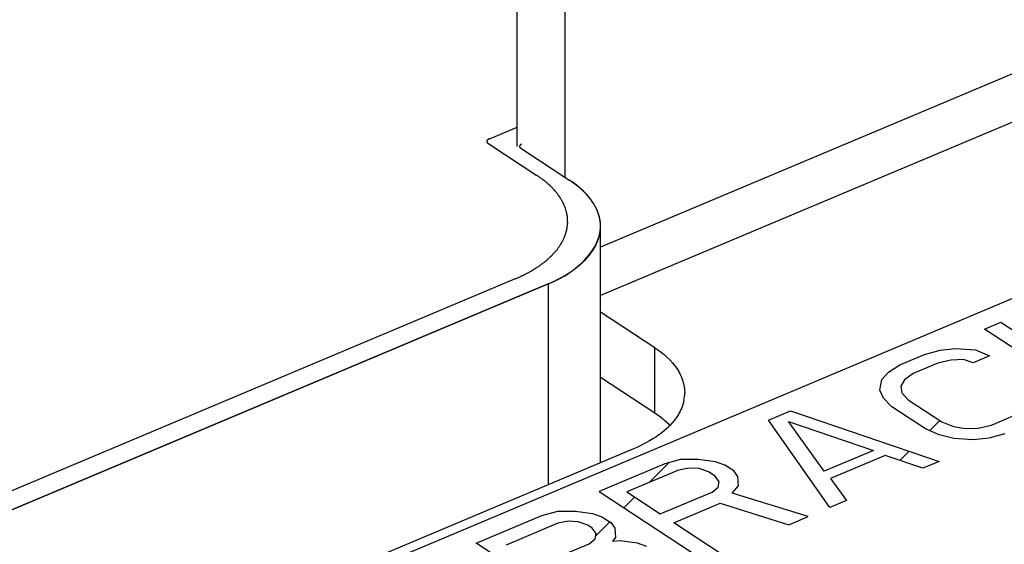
# Model space of a CAD drawing. Header units: millimetres. Extents: x 0 to 4620, y -1280 to 3267.
# Tile 91 of 103: x 3278 to 3313, y 2127 to 2145. Entities that reach past the tile are written whole.
import ezdxf

# ---------------------------------------------------------------- set-up
doc = ezdxf.new("R2010")
doc.units = ezdxf.units.MM
doc.header["$LTSCALE"] = 254.1
doc.layers.get('0').update_dxf_attribs({"linetype": 'CONTINUOUS'})
doc.layers.add('03___PRT_ALL_CURVES', color=7, linetype='CONTINUOUS')

msp = doc.modelspace()

# ---------------------------------------------------------------- linework, layer by layer
at = {"color": 6, "linetype": 'Continuous'}
for p, q in [((3328.64, 2149.896), (3298.496, 2137.213)), ((3329.346, 2148.471), (3298.496, 2135.491)), ((3295.522, 2140.808), (3295.522, 2147.379)), ((3297.235, 2139.701), (3297.235, 2146.256)), ((3300.43, 2133.627), (3298.496, 2134.895)), ((3300.43, 2131.295), (3300.43, 2133.627)), ((3300.43, 2131.295), (3298.496, 2132.563)), ((3299.673, 2130.024), (3247.466, 2108.059))]:
    msp.add_line(p, q, dxfattribs=at)
at = {"color": 7, "linetype": 'Continuous'}
for p, q in [((3335.205, 2144.641), (3265.825, 2115.449)), ((3295.647, 2140.742), (3297.398, 2139.595)), ((3298.496, 2129.529), (3298.496, 2137.953)), ((3244.03, 2113.776), (3296.622, 2135.904)), ((3296.622, 2135.904), (3296.622, 2128.74)), ((3312.203, 2134.29), (3312.788, 2134.536)), ((3312.788, 2134.536), (3314.624, 2133.332)), ((3315.954, 2131.83), (3312.203, 2134.29)), ((3309.178, 2133.017), (3310.056, 2133.387)), ((3310.056, 2133.387), (3310.624, 2133.539)), ((3310.624, 2133.539), (3311.174, 2133.599)), ((3311.174, 2133.599), (3311.883, 2133.554)), ((3311.883, 2133.554), (3312.38, 2133.333)), ((3308.771, 2132.76), (3309.178, 2133.017)), ((3310.535, 2133.073), (3309.657, 2132.703)), ((3311.005, 2133.184), (3310.535, 2133.073)), ((3311.458, 2133.203), (3311.005, 2133.184)), ((3311.795, 2133.087), (3311.458, 2133.203)), ((3312.38, 2133.333), (3311.795, 2133.087)), ((3308.54, 2132.491), (3308.771, 2132.76)), ((3309.657, 2132.703), (3309.347, 2132.487)), ((3308.469, 2132.117), (3308.54, 2132.491)), ((3309.347, 2132.487), (3309.214, 2132.259)), ((3308.593, 2131.826), (3308.469, 2132.117)), ((3309.214, 2132.259), (3309.258, 2132.02)), ((3309.258, 2132.02), (3309.48, 2131.77)), ((3308.895, 2131.523), (3308.593, 2131.826)), ((3309.48, 2131.77), (3310.677, 2130.985)), ((3304.496, 2131.047), (3305.276, 2131.375)), ((3305.276, 2131.375), (3310.589, 2129.573)), ((3310.092, 2130.738), (3308.895, 2131.523)), ((3306.686, 2127.931), (3304.496, 2131.047)), ((3305.205, 2131.002), (3308.238, 2129.959)), ((3306.482, 2129.22), (3305.205, 2131.002)), ((3310.677, 2130.985), (3311.094, 2130.816)), ((3312.451, 2130.872), (3313.329, 2131.241)), ((3310.589, 2130.518), (3310.092, 2130.738)), ((3311.094, 2130.816), (3311.529, 2130.742)), ((3311.529, 2130.742), (3311.981, 2130.76)), ((3311.981, 2130.76), (3312.451, 2130.872)), ((3312.93, 2130.558), (3312.362, 2130.405)), ((3311.103, 2130.391), (3310.589, 2130.518)), ((3311.812, 2130.346), (3311.103, 2130.391)), ((3312.362, 2130.405), (3311.812, 2130.346)), ((3308.238, 2129.959), (3306.482, 2129.22)), ((3301.356, 2129.64), (3300.789, 2129.487)), ((3301.986, 2129.647), (3301.356, 2129.64)), ((3302.598, 2129.561), (3301.986, 2129.647)), ((3302.935, 2129.445), (3302.598, 2129.561)), ((3308.655, 2129.79), (3306.704, 2128.969)), ((3310.003, 2129.327), (3308.655, 2129.79)), ((3310.589, 2129.573), (3310.003, 2129.327)), ((3300.789, 2129.487), (3298.448, 2128.502)), ((3301.285, 2129.267), (3299.432, 2128.487)), ((3301.658, 2129.338), (3301.285, 2129.267)), ((3302.013, 2129.315), (3301.658, 2129.338)), ((3302.35, 2129.199), (3302.013, 2129.315)), ((3302.589, 2129.042), (3302.35, 2129.199)), ((3303.254, 2129.236), (3302.935, 2129.445)), ((3303.396, 2129.038), (3303.254, 2129.236)), ((3302.731, 2128.844), (3302.589, 2129.042)), ((3302.696, 2128.657), (3302.731, 2128.844)), ((3303.423, 2128.706), (3303.396, 2129.038)), ((3306.704, 2128.969), (3307.272, 2128.177)), ((3298.448, 2128.502), (3302.199, 2126.043)), ((3299.432, 2128.487), (3300.629, 2127.702)), ((3300.629, 2127.702), (3302.483, 2128.482)), ((3302.483, 2128.482), (3302.696, 2128.657)), ((3303.192, 2128.437), (3303.423, 2128.706)), ((3305.906, 2127.603), (3303.192, 2128.437)), ((3301.108, 2127.388), (3302.767, 2128.086)), ((3302.767, 2128.086), (3305.223, 2127.315)), ((3307.272, 2128.177), (3306.686, 2127.931)), ((3296.399, 2127.64), (3296.966, 2127.793)), ((3296.966, 2127.793), (3297.596, 2127.8)), ((3297.596, 2127.8), (3298.208, 2127.714)), ((3294.058, 2126.655), (3296.399, 2127.64)), ((3297.348, 2127.438), (3296.975, 2127.367)), ((3297.703, 2127.416), (3297.348, 2127.438)), ((3298.04, 2127.3), (3297.703, 2127.416)), ((3298.208, 2127.714), (3298.545, 2127.598)), ((3298.545, 2127.598), (3298.864, 2127.389)), ((3298.864, 2127.389), (3299.006, 2127.191)), ((3302.784, 2126.289), (3301.108, 2127.388)), ((3305.223, 2127.315), (3305.906, 2127.603)), ((3296.975, 2127.367), (3295.122, 2126.587)), ((3298.199, 2127.195), (3298.04, 2127.3)), ((3298.341, 2126.997), (3298.199, 2127.195)), ((3299.006, 2127.191), (3299.033, 2126.859)), ((3298.093, 2126.635), (3298.306, 2126.81)), ((3298.306, 2126.81), (3298.341, 2126.997)), ((3299.033, 2126.859), (3298.918, 2126.724)), ((3298.918, 2126.724), (3299.193, 2126.754)), ((3299.193, 2126.754), (3299.804, 2126.668)), ((3297.809, 2124.196), (3294.058, 2126.655)), ((3296.239, 2125.855), (3298.093, 2126.635)), ((3299.804, 2126.668), (3300.141, 2126.552))]:
    msp.add_line(p, q, dxfattribs=at)
at = {"color": 2, "linetype": 'Continuous'}
for p, q in [((3310.247, 2130.67), (3310.608, 2131.03)), ((3309.185, 2129.608), (3309.515, 2129.937)), ((3300.235, 2128.825), (3300.938, 2129.527)), ((3299.332, 2127.922), (3299.713, 2128.303)), ((3298.326, 2126.915), (3298.825, 2127.415))]:
    msp.add_line(p, q, dxfattribs=at)
at = {"color": 7, "linetype": 'Continuous'}
for points in [[(3295.678, 2140.89), (3295.641, 2140.869), (3295.617, 2140.846), (3295.605, 2140.819), (3295.603, 2140.808)], [(3295.603, 2140.808), (3295.605, 2140.792), (3295.62, 2140.767), (3295.647, 2140.742)]]:
    msp.add_lwpolyline(points, dxfattribs=at)
at = {"color": 6, "linetype": 'Continuous'}
for centre, radius, start, end in [((3300.131, 2132.026), 1.371, 348.0962, 359.9433), ((3298.446, 2128.263), 3.623, 52.7645, 56.7987)]:
    msp.add_arc(centre, radius, start, end, dxfattribs=at)
at = {"color": 7, "linetype": 'Continuous'}
for points, knots in [([(3298.495, 2137.955), (3298.495, 2138.104), (3298.381, 2138.783), (3297.838, 2139.306), (3297.398, 2139.595)], [0, 0, 0, 0, 0.220487, 1, 1, 1, 1]), ([(3296.622, 2135.904), (3296.895, 2136.019), (3297.729, 2136.428), (3298.497, 2137.301), (3298.495, 2137.955)], [0, 0, 0, 0, 0.311928, 1, 1, 1, 1])]:
    msp.add_open_spline(points, degree=3, knots=knots, dxfattribs=at)
at = {"color": 6, "linetype": 'Continuous'}
for points, knots in [([(3300.43, 2133.627), (3300.736, 2133.426), (3301.257, 2132.987), (3301.502, 2132.322), (3301.502, 2132.024)], [0, 0, 0, 0, 0.551033, 1, 1, 1, 1]), ([(3301.472, 2131.743), (3301.436, 2131.57), (3301.096, 2130.771), (3300.293, 2130.285), (3299.673, 2130.024)], [0, 0, 0, 0, 0.207963, 1, 1, 1, 1])]:
    msp.add_open_spline(points, degree=3, knots=knots, dxfattribs=at)
msp.add_open_spline([(3300.968, 2130.858), (3300.866, 2130.963), (3300.755, 2131.059), (3300.639, 2131.148)], degree=3, dxfattribs=at)
at = {"layer": '03___PRT_ALL_CURVES', "color": 4, "linetype": 'Continuous'}
for p, q in [((3294.507, 2141.071), (3295.522, 2141.498)), ((3294.476, 2140.923), (3296.227, 2139.775)), ((3295.647, 2140.742), (3297.398, 2139.595)), ((3295.451, 2136.084), (3243.404, 2114.186)), ((3296.622, 2135.904), (3244.03, 2113.776))]:
    msp.add_line(p, q, dxfattribs=at)
for points, knots in [([(3294.507, 2141.071), (3294.503, 2141.068), (3294.495, 2141.065), (3294.486, 2141.06), (3294.479, 2141.056), (3294.474, 2141.052), (3294.468, 2141.048), (3294.463, 2141.044), (3294.457, 2141.04), (3294.453, 2141.035), (3294.449, 2141.03), (3294.446, 2141.025), (3294.441, 2141.021), (3294.44, 2141.015), (3294.438, 2141.01), (3294.436, 2141.005), (3294.433, 2141), (3294.434, 2140.995), (3294.433, 2140.99), (3294.433, 2140.985), (3294.432, 2140.98), (3294.435, 2140.975), (3294.436, 2140.97), (3294.438, 2140.965), (3294.44, 2140.959), (3294.444, 2140.955), (3294.447, 2140.95), (3294.451, 2140.945), (3294.454, 2140.94), (3294.46, 2140.936), (3294.467, 2140.93), (3294.473, 2140.926), (3294.476, 2140.923)], [0, 0, 0, 0, 0.0625, 0.09375, 0.125, 0.15625, 0.1875, 0.21875, 0.25, 0.28125, 0.3125, 0.34375, 0.375, 0.40625, 0.4375, 0.46875, 0.5, 0.53125, 0.5625, 0.59375, 0.625, 0.65625, 0.6875, 0.71875, 0.75, 0.78125, 0.8125, 0.84375, 0.875, 0.90625, 0.9375, 1, 1, 1, 1]), ([(3295.678, 2140.89), (3295.673, 2140.887), (3295.665, 2140.883), (3295.654, 2140.878), (3295.647, 2140.873), (3295.64, 2140.869), (3295.634, 2140.864), (3295.629, 2140.859), (3295.622, 2140.854), (3295.619, 2140.848), (3295.615, 2140.843), (3295.611, 2140.837), (3295.609, 2140.831), (3295.606, 2140.826), (3295.604, 2140.818), (3295.604, 2140.812), (3295.603, 2140.808)], [0, 0, 0, 0, 0.125, 0.1875, 0.25, 0.3125, 0.375, 0.4375, 0.5, 0.5625, 0.625, 0.6875, 0.75, 0.8125, 0.875, 1, 1, 1, 1]), ([(3295.603, 2140.808), (3295.603, 2140.805), (3295.604, 2140.801), (3295.605, 2140.795), (3295.606, 2140.791), (3295.607, 2140.786), (3295.61, 2140.782), (3295.612, 2140.778), (3295.614, 2140.773), (3295.618, 2140.769), (3295.622, 2140.764), (3295.628, 2140.757), (3295.637, 2140.75), (3295.644, 2140.745), (3295.647, 2140.742)], [0, 0, 0, 0, 0.125, 0.1875, 0.25, 0.3125, 0.375, 0.4375, 0.5, 0.5625, 0.625, 0.75, 0.875, 1, 1, 1, 1]), ([(3297.249, 2138.588), (3297.238, 2138.614), (3297.222, 2138.653), (3297.201, 2138.704), (3297.188, 2138.736), (3297.177, 2138.762), (3297.17, 2138.778), (3297.165, 2138.791), (3297.16, 2138.801), (3297.154, 2138.811), (3297.143, 2138.831), (3297.126, 2138.86), (3297.103, 2138.9), (3297.08, 2138.939), (3297.06, 2138.972), (3297.047, 2138.995), (3297.039, 2139.008), (3297.029, 2139.021), (3297.017, 2139.037), (3296.988, 2139.075), (3296.954, 2139.12), (3296.92, 2139.164), (3296.903, 2139.187), (3296.893, 2139.199), (3296.887, 2139.209), (3296.877, 2139.218), (3296.866, 2139.23), (3296.845, 2139.252), (3296.804, 2139.295), (3296.763, 2139.338), (3296.728, 2139.375), (3296.713, 2139.39), (3296.702, 2139.403), (3296.689, 2139.414), (3296.665, 2139.435), (3296.631, 2139.464), (3296.59, 2139.5), (3296.549, 2139.535), (3296.518, 2139.561), (3296.498, 2139.579), (3296.488, 2139.588), (3296.477, 2139.596), (3296.461, 2139.608), (3296.441, 2139.622), (3296.409, 2139.645), (3296.37, 2139.673), (3296.306, 2139.718), (3296.259, 2139.753), (3296.227, 2139.775)], [0, 0, 0, 0, 0.0625, 0.09375, 0.125, 0.140625, 0.15625, 0.164062, 0.171875, 0.179688, 0.1875, 0.21875, 0.25, 0.28125, 0.3125, 0.328125, 0.335938, 0.34375, 0.359375, 0.375, 0.4375, 0.46875, 0.484375, 0.492188, 0.5, 0.507812, 0.515625, 0.53125, 0.5625, 0.625, 0.640625, 0.65625, 0.664062, 0.671875, 0.6875, 0.71875, 0.75, 0.78125, 0.8125, 0.820312, 0.828125, 0.835938, 0.84375, 0.859375, 0.875, 0.90625, 0.9375, 1, 1, 1, 1]), ([(3298.298, 2138.683), (3298.286, 2138.703), (3298.262, 2138.742), (3298.235, 2138.786), (3298.217, 2138.815), (3298.209, 2138.828), (3298.203, 2138.837), (3298.196, 2138.848), (3298.182, 2138.865), (3298.163, 2138.891), (3298.14, 2138.921), (3298.118, 2138.951), (3298.098, 2138.976), (3298.085, 2138.994), (3298.077, 2139.004), (3298.068, 2139.014), (3298.057, 2139.026), (3298.03, 2139.056), (3297.999, 2139.09), (3297.968, 2139.125), (3297.95, 2139.144), (3297.937, 2139.159), (3297.922, 2139.173), (3297.902, 2139.192), (3297.866, 2139.225), (3297.825, 2139.263), (3297.79, 2139.297), (3297.77, 2139.315), (3297.748, 2139.332), (3297.722, 2139.354), (3297.689, 2139.38), (3297.657, 2139.406), (3297.633, 2139.426), (3297.617, 2139.439), (3297.61, 2139.445), (3297.601, 2139.452), (3297.588, 2139.461), (3297.572, 2139.472), (3297.546, 2139.49), (3297.514, 2139.513), (3297.462, 2139.549), (3297.424, 2139.576), (3297.398, 2139.595)], [0, 0, 0, 0, 0.0625, 0.125, 0.140625, 0.15625, 0.164062, 0.171875, 0.1875, 0.21875, 0.25, 0.28125, 0.3125, 0.328125, 0.335938, 0.34375, 0.359375, 0.375, 0.4375, 0.46875, 0.484375, 0.5, 0.515625, 0.53125, 0.5625, 0.625, 0.65625, 0.671875, 0.6875, 0.71875, 0.75, 0.78125, 0.8125, 0.820312, 0.828125, 0.835938, 0.84375, 0.859375, 0.875, 0.90625, 0.9375, 1, 1, 1, 1]), ([(3298.496, 2137.959), (3298.495, 2137.974), (3298.494, 2138.004), (3298.492, 2138.041), (3298.491, 2138.067), (3298.49, 2138.082), (3298.486, 2138.104), (3298.483, 2138.13), (3298.479, 2138.16), (3298.476, 2138.178), (3298.475, 2138.193), (3298.471, 2138.209), (3298.465, 2138.237), (3298.458, 2138.268), (3298.452, 2138.296), (3298.448, 2138.312), (3298.446, 2138.325), (3298.442, 2138.335), (3298.437, 2138.35), (3298.429, 2138.376), (3298.42, 2138.405), (3298.412, 2138.431), (3298.407, 2138.445), (3298.398, 2138.467), (3298.387, 2138.493), (3298.376, 2138.522), (3298.368, 2138.54), (3298.363, 2138.555), (3298.355, 2138.57), (3298.341, 2138.597), (3298.322, 2138.636), (3298.306, 2138.667), (3298.298, 2138.683)], [0, 0, 0, 0, 0.0625, 0.125, 0.15625, 0.171875, 0.1875, 0.25, 0.28125, 0.3125, 0.328125, 0.34375, 0.375, 0.4375, 0.46875, 0.484375, 0.5, 0.515625, 0.53125, 0.5625, 0.625, 0.65625, 0.671875, 0.6875, 0.75, 0.78125, 0.8125, 0.828125, 0.84375, 0.875, 0.9375, 1, 1, 1, 1]), ([(3296.942, 2137.125), (3296.962, 2137.155), (3296.992, 2137.198), (3297.032, 2137.256), (3297.057, 2137.293), (3297.077, 2137.322), (3297.089, 2137.34), (3297.098, 2137.353), (3297.103, 2137.36), (3297.106, 2137.367), (3297.111, 2137.377), (3297.122, 2137.399), (3297.139, 2137.433), (3297.161, 2137.478), (3297.183, 2137.523), (3297.199, 2137.556), (3297.21, 2137.579), (3297.215, 2137.588), (3297.219, 2137.596), (3297.221, 2137.603), (3297.225, 2137.617), (3297.231, 2137.636), (3297.24, 2137.666), (3297.252, 2137.704), (3297.264, 2137.743), (3297.273, 2137.773), (3297.28, 2137.796), (3297.286, 2137.815), (3297.29, 2137.83), (3297.294, 2137.842), (3297.295, 2137.853), (3297.297, 2137.869), (3297.299, 2137.888), (3297.302, 2137.911), (3297.306, 2137.942), (3297.311, 2137.981), (3297.315, 2138.019), (3297.319, 2138.05), (3297.322, 2138.07), (3297.323, 2138.083), (3297.324, 2138.091), (3297.323, 2138.098), (3297.323, 2138.108), (3297.321, 2138.131), (3297.32, 2138.166), (3297.317, 2138.212), (3297.314, 2138.259), (3297.312, 2138.294), (3297.311, 2138.317), (3297.31, 2138.326), (3297.31, 2138.334), (3297.308, 2138.342), (3297.305, 2138.356), (3297.3, 2138.376), (3297.293, 2138.407), (3297.283, 2138.446), (3297.268, 2138.51), (3297.257, 2138.557), (3297.249, 2138.588)], [0, 0, 0, 0, 0.0625, 0.09375, 0.125, 0.140625, 0.15625, 0.164062, 0.167969, 0.171875, 0.179688, 0.1875, 0.21875, 0.25, 0.28125, 0.3125, 0.320312, 0.328125, 0.332031, 0.335938, 0.34375, 0.359375, 0.375, 0.40625, 0.4375, 0.453125, 0.46875, 0.484375, 0.492188, 0.5, 0.507812, 0.515625, 0.53125, 0.546875, 0.5625, 0.59375, 0.625, 0.640625, 0.65625, 0.664062, 0.667969, 0.671875, 0.679688, 0.6875, 0.71875, 0.75, 0.78125, 0.8125, 0.820312, 0.828125, 0.832031, 0.835938, 0.84375, 0.859375, 0.875, 0.90625, 0.9375, 1, 1, 1, 1]), ([(3298.112, 2136.945), (3298.126, 2136.964), (3298.154, 2137.003), (3298.186, 2137.046), (3298.206, 2137.075), (3298.217, 2137.089), (3298.227, 2137.104), (3298.239, 2137.125), (3298.254, 2137.151), (3298.273, 2137.182), (3298.291, 2137.213), (3298.306, 2137.239), (3298.317, 2137.258), (3298.323, 2137.268), (3298.327, 2137.279), (3298.333, 2137.292), (3298.347, 2137.324), (3298.364, 2137.361), (3298.381, 2137.398), (3298.39, 2137.419), (3298.398, 2137.435), (3298.402, 2137.451), (3298.409, 2137.472), (3298.421, 2137.51), (3298.433, 2137.548), (3298.443, 2137.58), (3298.448, 2137.593), (3298.451, 2137.604), (3298.454, 2137.615), (3298.457, 2137.634), (3298.462, 2137.661), (3298.468, 2137.693), (3298.475, 2137.726), (3298.48, 2137.753), (3298.483, 2137.772), (3298.485, 2137.783), (3298.486, 2137.794), (3298.486, 2137.808), (3298.488, 2137.841), (3298.492, 2137.892), (3298.494, 2137.936), (3298.496, 2137.959)], [0, 0, 0, 0, 0.0625, 0.125, 0.140625, 0.15625, 0.171875, 0.1875, 0.21875, 0.25, 0.28125, 0.3125, 0.328125, 0.335938, 0.34375, 0.359375, 0.375, 0.4375, 0.46875, 0.484375, 0.5, 0.515625, 0.53125, 0.5625, 0.625, 0.640625, 0.65625, 0.664062, 0.671875, 0.6875, 0.71875, 0.75, 0.78125, 0.8125, 0.828125, 0.835938, 0.84375, 0.859375, 0.875, 0.9375, 1, 1, 1, 1]), ([(3295.451, 2136.084), (3295.489, 2136.102), (3295.564, 2136.136), (3295.65, 2136.175), (3295.706, 2136.201), (3295.73, 2136.212), (3295.749, 2136.22), (3295.768, 2136.23), (3295.799, 2136.247), (3295.845, 2136.272), (3295.9, 2136.301), (3295.955, 2136.331), (3296, 2136.355), (3296.033, 2136.372), (3296.051, 2136.382), (3296.067, 2136.393), (3296.088, 2136.406), (3296.138, 2136.438), (3296.196, 2136.475), (3296.254, 2136.512), (3296.284, 2136.531), (3296.3, 2136.542), (3296.313, 2136.549), (3296.324, 2136.558), (3296.339, 2136.569), (3296.365, 2136.589), (3296.417, 2136.629), (3296.469, 2136.668), (3296.514, 2136.702), (3296.532, 2136.716), (3296.548, 2136.727), (3296.561, 2136.739), (3296.584, 2136.76), (3296.616, 2136.79), (3296.655, 2136.826), (3296.695, 2136.861), (3296.727, 2136.891), (3296.75, 2136.912), (3296.763, 2136.924), (3296.774, 2136.937), (3296.788, 2136.953), (3296.811, 2136.979), (3296.839, 2137.01), (3296.885, 2137.062), (3296.919, 2137.1), (3296.942, 2137.125)], [0, 0, 0, 0, 0.0625, 0.125, 0.140625, 0.15625, 0.164062, 0.171875, 0.1875, 0.21875, 0.25, 0.28125, 0.3125, 0.328125, 0.335938, 0.34375, 0.359375, 0.375, 0.4375, 0.46875, 0.484375, 0.492188, 0.5, 0.507812, 0.515625, 0.53125, 0.5625, 0.625, 0.640625, 0.65625, 0.664062, 0.671875, 0.6875, 0.71875, 0.75, 0.78125, 0.8125, 0.828125, 0.835938, 0.84375, 0.859375, 0.875, 0.90625, 0.9375, 1, 1, 1, 1]), ([(3297.542, 2136.41), (3297.569, 2136.431), (3297.603, 2136.457), (3297.645, 2136.488), (3297.671, 2136.509), (3297.703, 2136.535), (3297.736, 2136.562), (3297.761, 2136.583), (3297.785, 2136.605), (3297.81, 2136.627), (3297.834, 2136.648), (3297.853, 2136.664), (3297.869, 2136.681), (3297.892, 2136.703), (3297.915, 2136.726), (3297.938, 2136.748), (3297.959, 2136.77), (3297.98, 2136.793), (3298.001, 2136.816), (3298.015, 2136.83), (3298.025, 2136.841), (3298.036, 2136.853), (3298.054, 2136.875), (3298.081, 2136.907), (3298.102, 2136.932), (3298.112, 2136.945)], [0, 0, 0, 0, 0.125, 0.15625, 0.1875, 0.25, 0.3125, 0.34375, 0.375, 0.4375, 0.46875, 0.5, 0.53125, 0.5625, 0.625, 0.65625, 0.6875, 0.75, 0.78125, 0.8125, 0.828125, 0.84375, 0.875, 0.9375, 1, 1, 1, 1]), ([(3296.622, 2135.904), (3296.642, 2135.912), (3296.682, 2135.93), (3296.732, 2135.952), (3296.767, 2135.967), (3296.788, 2135.976), (3296.809, 2135.987), (3296.835, 2135.999), (3296.877, 2136.019), (3296.919, 2136.039), (3296.96, 2136.06), (3297, 2136.081), (3297.04, 2136.102), (3297.08, 2136.123), (3297.111, 2136.138), (3297.139, 2136.155), (3297.177, 2136.177), (3297.211, 2136.196), (3297.24, 2136.213), (3297.254, 2136.221), (3297.268, 2136.229), (3297.284, 2136.24), (3297.305, 2136.253), (3297.331, 2136.269), (3297.356, 2136.285), (3297.377, 2136.298), (3297.393, 2136.308), (3297.411, 2136.32), (3297.443, 2136.342), (3297.488, 2136.373), (3297.524, 2136.398), (3297.542, 2136.41)], [0, 0, 0, 0, 0.0625, 0.125, 0.15625, 0.171875, 0.1875, 0.21875, 0.25, 0.3125, 0.34375, 0.375, 0.4375, 0.46875, 0.5, 0.53125, 0.5625, 0.625, 0.640625, 0.65625, 0.671875, 0.6875, 0.71875, 0.75, 0.78125, 0.8125, 0.828125, 0.84375, 0.875, 0.9375, 1, 1, 1, 1])]:
    msp.add_open_spline(points, degree=3, knots=knots, dxfattribs=at)

doc.saveas('drawing.dxf')
